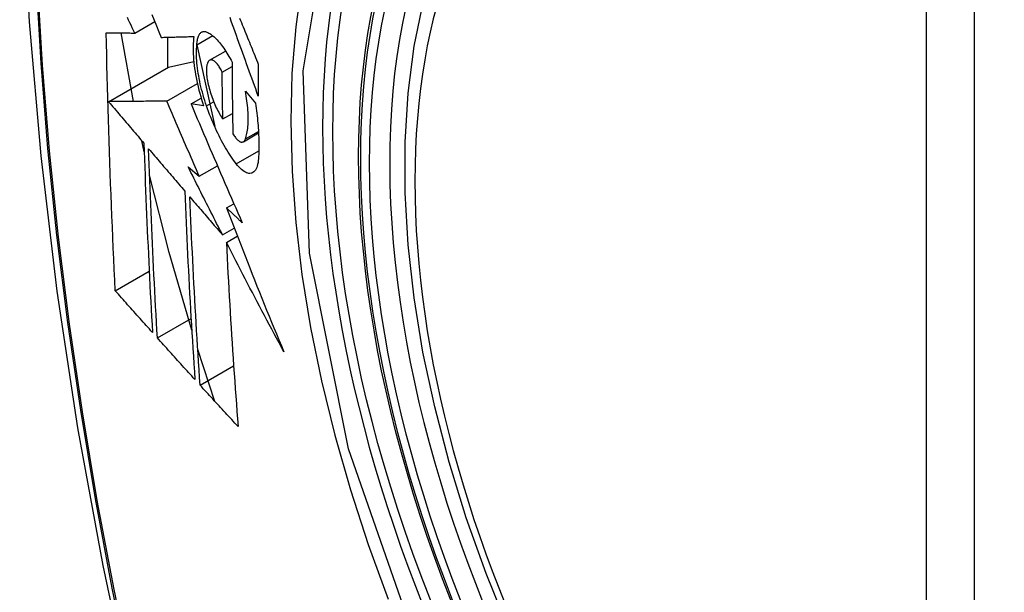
# Model space of a CAD drawing. Header units: inches. Extents: x 378.5 to 447.1, y 142.6 to 213.3.
# Tile 24 of 112: x 422.461 to 422.801, y 179.928 to 180.126. Entities that reach past the tile are written whole.
import ezdxf

# ---------------------------------------------------------------- set-up
doc = ezdxf.new("R2010")
doc.units = ezdxf.units.IN
doc.header["$MEASUREMENT"] = 0
doc.layers.add('Visible Edges(ANSI)', color=7, linetype='Continuous', lineweight=25)
doc.layers.add('Visible Tangent Edges(ANSI)', color=7, linetype='Continuous', lineweight=25)

msp = doc.modelspace()

# ---------------------------------------------------------------- linework, layer by layer
at = {"layer": 'Visible Edges(ANSI)'}
for p, q in [((422.50072, 180.12185), (422.50763, 180.12584)), ((422.5003, 180.09819), (422.49598, 180.1219)), ((422.51205, 180.12041), (422.51205, 180.10988)), ((422.5222, 180.11779), (422.52765, 180.12094)), ((422.5222, 180.11777), (422.52836, 180.08948)), ((422.52661, 180.11242), (422.53214, 180.11562)), ((422.49166, 180.09811), (422.51241, 180.11008)), ((422.51241, 180.11008), (422.52111, 180.11197)), ((422.53093, 180.10834), (422.53435, 180.11031)), ((422.51178, 180.0983), (422.52236, 180.10441)), ((422.52018, 180.09733), (422.52369, 180.09935)), ((422.53896, 180.10174), (422.54241, 180.09761)), ((422.52453, 180.09671), (422.52018, 180.09733)), ((422.53116, 180.09214), (422.53451, 180.09407)), ((422.53826, 180.08427), (422.5435, 180.08729)), ((422.50398, 180.08079), (422.50313, 180.08462)), ((422.51916, 180.07562), (422.52302, 180.07233)), ((422.52302, 180.07233), (422.52929, 180.07595)), ((422.53241, 180.06135), (422.53498, 180.06283)), ((422.53103, 180.05206), (422.53508, 180.0544)), ((422.53238, 180.04942), (422.53617, 180.0516)), ((422.494, 180.03271), (422.50571, 180.03948)), ((422.50853, 180.0164), (422.52018, 180.02313)), ((422.52844, 179.99445), (422.52251, 180.01242)), ((422.52332, 180.00004), (422.5349, 180.00673))]:
    msp.add_line(p, q, dxfattribs=at)
at = {"layer": 'Visible Edges(ANSI)', "flags": 128}
for points in [[(422.51499, 180.5489), (422.50214, 180.51084), (422.49108, 180.47166), (422.48178, 180.43143), (422.47423, 180.39021), (422.46838, 180.34807), (422.46424, 180.30507), (422.46176, 180.26128), (422.46094, 180.21675), (422.46176, 180.17155), (422.46418, 180.12574), (422.4682, 180.07939), (422.4738, 180.03255), (422.48095, 179.9853), (422.48963, 179.93771), (422.49982, 179.88983), (422.5115, 179.84174)], [(422.62993, 179.91576), (422.62219, 179.93492), (422.61533, 179.95416), (422.60939, 179.97339), (422.60439, 179.99254), (422.60035, 180.01152), (422.5973, 180.03024), (422.59525, 180.04863), (422.59422, 180.06661), (422.59422, 180.0841), (422.59526, 180.10103), (422.59734, 180.11732), (422.60047, 180.13291), (422.60465, 180.14772), (422.60989, 180.16169), (422.61616, 180.17473), (422.62345, 180.18679), (422.63177, 180.19777), (422.64106, 180.2076), (422.65129, 180.21621), (422.66237, 180.22352)], [(422.50072, 180.12185), (422.50029, 180.12274), (422.49987, 180.12363), (422.49944, 180.12452), (422.49902, 180.12541), (422.49859, 180.1263), (422.49817, 180.12719)], [(422.50666, 180.12824), (422.50746, 180.12626), (422.50826, 180.12429), (422.50905, 180.12232), (422.50985, 180.12035)], [(422.54342, 180.10003), (422.54297, 180.10127), (422.54252, 180.1025), (422.54208, 180.10373), (422.54163, 180.10497), (422.54118, 180.10621), (422.54073, 180.10744), (422.54028, 180.10868), (422.53984, 180.10992), (422.53939, 180.11115), (422.53894, 180.11239), (422.5385, 180.11363), (422.53805, 180.11486), (422.53761, 180.1161), (422.53717, 180.11734), (422.53672, 180.11857), (422.53628, 180.1198), (422.53584, 180.12104), (422.5354, 180.12227), (422.53496, 180.12349), (422.53452, 180.12472), (422.53408, 180.12595), (422.53365, 180.12717)], [(422.53695, 180.12699), (422.53726, 180.12623), (422.53756, 180.12548), (422.53787, 180.12472), (422.53818, 180.12397), (422.53848, 180.12321), (422.53879, 180.12245), (422.5391, 180.12169), (422.53941, 180.12093), (422.53972, 180.12017), (422.54002, 180.11942), (422.54033, 180.11866), (422.54064, 180.1179), (422.54095, 180.11714), (422.54126, 180.11638), (422.54157, 180.11562), (422.54188, 180.11486), (422.54219, 180.1141), (422.5425, 180.11334), (422.54281, 180.11258), (422.54312, 180.11182), (422.54343, 180.11106)], [(422.494, 180.03271), (422.49382, 180.0364), (422.49364, 180.04008), (422.49347, 180.04377), (422.4933, 180.04746), (422.49313, 180.05115), (422.49297, 180.05484), (422.49282, 180.05854), (422.49266, 180.06224), (422.49252, 180.06595), (422.49237, 180.06965), (422.49223, 180.07337), (422.4921, 180.07708), (422.49197, 180.0808), (422.49185, 180.08452), (422.49173, 180.08825), (422.49161, 180.09199), (422.4915, 180.09572), (422.49139, 180.09946), (422.4913, 180.10321), (422.4912, 180.10695), (422.49111, 180.1107), (422.49103, 180.11445), (422.49095, 180.1182), (422.49088, 180.12195)], [(422.49088, 180.12195), (422.49126, 180.12195), (422.49165, 180.12194), (422.49205, 180.12194), (422.49245, 180.12194), (422.49285, 180.12193), (422.49325, 180.12193), (422.49365, 180.12192), (422.49406, 180.12192), (422.49447, 180.12191), (422.49488, 180.12191), (422.49529, 180.12191), (422.4957, 180.1219), (422.49612, 180.1219), (422.49653, 180.12189), (422.49695, 180.12189), (422.49737, 180.12188), (422.49779, 180.12188), (422.49821, 180.12188), (422.49862, 180.12187), (422.49904, 180.12187), (422.49946, 180.12186), (422.49988, 180.12186), (422.5003, 180.12185), (422.50072, 180.12185)], [(422.50985, 180.12035), (422.51031, 180.12036), (422.51077, 180.12038), (422.51124, 180.12039), (422.51171, 180.1204), (422.51217, 180.12041), (422.51264, 180.12042), (422.51311, 180.12044), (422.51358, 180.12045), (422.51405, 180.12046), (422.51452, 180.12047), (422.51499, 180.12049), (422.51547, 180.1205), (422.51594, 180.12051), (422.51641, 180.12052), (422.51689, 180.12054), (422.51736, 180.12055), (422.51784, 180.12056), (422.51831, 180.12058), (422.51879, 180.12059), (422.51926, 180.1206), (422.51973, 180.12061), (422.52021, 180.12063), (422.52068, 180.12064), (422.52116, 180.12066)], [(422.52116, 180.12066), (422.52106, 180.11989), (422.52098, 180.11908), (422.52092, 180.11825), (422.52089, 180.11739), (422.52088, 180.11649), (422.52088, 180.11558), (422.52092, 180.11463), (422.52097, 180.11367), (422.52104, 180.11268), (422.52114, 180.11168), (422.52126, 180.11065), (422.52139, 180.10961), (422.52155, 180.10856), (422.52173, 180.1075), (422.52193, 180.10643), (422.52215, 180.10535), (422.52239, 180.10427), (422.52264, 180.10319), (422.52292, 180.1021), (422.52321, 180.10102), (422.52351, 180.09993), (422.52384, 180.09885), (422.52418, 180.09778), (422.52453, 180.09671)], [(422.5222, 180.11779), (422.52223, 180.11822), (422.52227, 180.11864), (422.52232, 180.11903), (422.52238, 180.11941), (422.52245, 180.11976), (422.52253, 180.1201), (422.52263, 180.12041), (422.52273, 180.12071), (422.52285, 180.12098), (422.52298, 180.12123), (422.52311, 180.12145), (422.52326, 180.12165), (422.52341, 180.12183), (422.52358, 180.12198), (422.52375, 180.12211), (422.52393, 180.12222), (422.52412, 180.1223), (422.52431, 180.12236), (422.52451, 180.12239), (422.52472, 180.1224), (422.52494, 180.12239), (422.52515, 180.12235), (422.52538, 180.12229), (422.52561, 180.1222)], [(422.52561, 180.1222), (422.52595, 180.12205), (422.5263, 180.12186), (422.52666, 180.12165), (422.52702, 180.12142), (422.52738, 180.12115), (422.52775, 180.12086), (422.52811, 180.12055), (422.52848, 180.12021), (422.52885, 180.11984), (422.52923, 180.11945), (422.5296, 180.11904), (422.52997, 180.1186), (422.53035, 180.11814), (422.53072, 180.11766), (422.53109, 180.11716), (422.53146, 180.11663), (422.53183, 180.11609), (422.5322, 180.11552), (422.53256, 180.11494), (422.53293, 180.11433), (422.53329, 180.11371), (422.53364, 180.11307), (422.53399, 180.11241), (422.53434, 180.11173)], [(422.52552, 180.09669), (422.52521, 180.09761), (422.52491, 180.09854), (422.52462, 180.09948), (422.52434, 180.10042), (422.52408, 180.10136), (422.52384, 180.10231), (422.5236, 180.10325), (422.52338, 180.10419), (422.52318, 180.10513), (422.523, 180.10607), (422.52283, 180.107), (422.52267, 180.10791), (422.52254, 180.10882), (422.52242, 180.10972), (422.52231, 180.11061), (422.52223, 180.11148), (422.52216, 180.11234), (422.52211, 180.11318), (422.52208, 180.11401), (422.52207, 180.11481), (422.52208, 180.11559), (422.5221, 180.11635), (422.52214, 180.11708), (422.5222, 180.11779)], [(422.52635, 180.11222), (422.52624, 180.1121), (422.52614, 180.11197), (422.52605, 180.11183), (422.52596, 180.11167), (422.52588, 180.11149), (422.52581, 180.1113), (422.52574, 180.1111), (422.52568, 180.11088), (422.52563, 180.11065), (422.52558, 180.11041), (422.52555, 180.11015), (422.52551, 180.10988), (422.52549, 180.1096), (422.52548, 180.10931), (422.52547, 180.10901), (422.52547, 180.1087), (422.52547, 180.10838), (422.52549, 180.10806), (422.52551, 180.10772), (422.52554, 180.10738), (422.52558, 180.10703), (422.52562, 180.10667), (422.52568, 180.10631), (422.52573, 180.10595)], [(422.53093, 180.10834), (422.53074, 180.10873), (422.53055, 180.10912), (422.53035, 180.10949), (422.53014, 180.10984), (422.52994, 180.11017), (422.52973, 180.11049), (422.52952, 180.11078), (422.52931, 180.11106), (422.5291, 180.11131), (422.52889, 180.11154), (422.52868, 180.11175), (422.52848, 180.11194), (422.52827, 180.11211), (422.52807, 180.11225), (422.52787, 180.11236), (422.52768, 180.11245), (422.52749, 180.11251), (422.5273, 180.11255), (422.52712, 180.11256), (422.52695, 180.11255), (422.52679, 180.11251), (422.52663, 180.11244), (422.52649, 180.11234), (422.52635, 180.11222)], [(422.53434, 180.11173), (422.53434, 180.1107), (422.53435, 180.10966), (422.53435, 180.10863), (422.53436, 180.10759), (422.53437, 180.10656), (422.53437, 180.10552), (422.53438, 180.10449), (422.53439, 180.10346), (422.5344, 180.10243), (422.53441, 180.10139), (422.53442, 180.10036), (422.53443, 180.09933), (422.53445, 180.0983), (422.53446, 180.09727), (422.53447, 180.09624), (422.53449, 180.09521), (422.53451, 180.09418), (422.53452, 180.09316), (422.53454, 180.09213), (422.53456, 180.0911), (422.53458, 180.09008), (422.5346, 180.08905), (422.53462, 180.08803), (422.53464, 180.087)], [(422.54343, 180.11106), (422.54343, 180.1106), (422.54343, 180.11014), (422.54342, 180.10968), (422.54342, 180.10922), (422.54342, 180.10876), (422.54342, 180.1083), (422.54342, 180.10784), (422.54342, 180.10738), (422.54341, 180.10692), (422.54341, 180.10646), (422.54341, 180.106), (422.54341, 180.10554), (422.54341, 180.10508), (422.54341, 180.10462), (422.54341, 180.10416), (422.54341, 180.1037), (422.54341, 180.10324), (422.54341, 180.10278), (422.54342, 180.10233), (422.54342, 180.10187), (422.54342, 180.10141), (422.54342, 180.10095), (422.54342, 180.10049), (422.54342, 180.10003)], [(422.53116, 180.09214), (422.53114, 180.09281), (422.53113, 180.09348), (422.53112, 180.09416), (422.53111, 180.09483), (422.5311, 180.0955), (422.53108, 180.09618), (422.53107, 180.09685), (422.53106, 180.09753), (422.53105, 180.0982), (422.53104, 180.09887), (422.53103, 180.09955), (422.53102, 180.10022), (422.53101, 180.1009), (422.531, 180.10157), (422.531, 180.10225), (422.53099, 180.10293), (422.53098, 180.1036), (422.53097, 180.10428), (422.53097, 180.10495), (422.53096, 180.10563), (422.53095, 180.10631), (422.53095, 180.10698), (422.53094, 180.10766), (422.53093, 180.10834)], [(422.52573, 180.10595), (422.52585, 180.10531), (422.52598, 180.10468), (422.52612, 180.10403), (422.52627, 180.10339), (422.52644, 180.10275), (422.52662, 180.1021), (422.5268, 180.10146), (422.527, 180.10082), (422.52721, 180.10019), (422.52743, 180.09956), (422.52766, 180.09894), (422.52789, 180.09834), (422.52814, 180.09774), (422.52839, 180.09715), (422.52864, 180.09658), (422.52891, 180.09601), (422.52918, 180.09547), (422.52945, 180.09494), (422.52973, 180.09443), (422.53001, 180.09393), (422.53029, 180.09345), (422.53058, 180.09299), (422.53087, 180.09255), (422.53116, 180.09214)], [(422.53895, 180.08521), (422.53911, 180.08566), (422.53925, 180.08613), (422.53938, 180.08663), (422.5395, 180.08716), (422.5396, 180.08771), (422.53969, 180.08828), (422.53977, 180.08888), (422.53983, 180.0895), (422.53988, 180.09014), (422.53991, 180.0908), (422.53993, 180.09149), (422.53994, 180.09219), (422.53994, 180.09291), (422.53991, 180.09365), (422.53988, 180.09441), (422.53983, 180.09518), (422.53977, 180.09596), (422.53969, 180.09676), (422.5396, 180.09757), (422.5395, 180.09838), (422.53938, 180.09921), (422.53926, 180.10005), (422.53911, 180.10089), (422.53896, 180.10174)], [(422.51178, 180.0983), (422.511, 180.09829), (422.51021, 180.09828), (422.50942, 180.09828), (422.50863, 180.09827), (422.50783, 180.09826), (422.50703, 180.09825), (422.50622, 180.09825), (422.50541, 180.09824), (422.50459, 180.09823), (422.50377, 180.09822), (422.50294, 180.09821), (422.50211, 180.09821), (422.50127, 180.0982), (422.50042, 180.09819), (422.49957, 180.09818), (422.49872, 180.09817), (422.49786, 180.09817), (422.49699, 180.09816), (422.49612, 180.09815), (422.49524, 180.09814), (422.49435, 180.09813), (422.49346, 180.09812), (422.49256, 180.09812), (422.49166, 180.09811)], [(422.49166, 180.09811), (422.49217, 180.09751), (422.49268, 180.09691), (422.49318, 180.09631), (422.49369, 180.09572), (422.4942, 180.09512), (422.49471, 180.09452), (422.49522, 180.09392), (422.49573, 180.09332), (422.49624, 180.09272), (422.49675, 180.09212), (422.49726, 180.09152), (422.49777, 180.09092), (422.49827, 180.09032), (422.49878, 180.08973), (422.49929, 180.08913), (422.4998, 180.08853), (422.50031, 180.08793), (422.50082, 180.08733), (422.50133, 180.08673), (422.50184, 180.08613), (422.50235, 180.08553), (422.50286, 180.08493), (422.50337, 180.08434), (422.50388, 180.08374)], [(422.52302, 180.07233), (422.52255, 180.07341), (422.52208, 180.07449), (422.5216, 180.07558), (422.52113, 180.07666), (422.52066, 180.07774), (422.52019, 180.07882), (422.51971, 180.0799), (422.51924, 180.08099), (422.51877, 180.08207), (422.5183, 180.08315), (422.51783, 180.08424), (422.51736, 180.08532), (422.5169, 180.0864), (422.51643, 180.08748), (422.51596, 180.08857), (422.51549, 180.08965), (422.51503, 180.09073), (422.51456, 180.09181), (422.5141, 180.0929), (422.51363, 180.09398), (422.51317, 180.09506), (422.5127, 180.09614), (422.51224, 180.09722), (422.51178, 180.0983)], [(422.52018, 180.09733), (422.5209, 180.09563), (422.52162, 180.09393), (422.52234, 180.09223), (422.52306, 180.09052), (422.52379, 180.08881), (422.52452, 180.0871), (422.52525, 180.08538), (422.52598, 180.08367), (422.52671, 180.08195), (422.52745, 180.08024), (422.52818, 180.07852), (422.52892, 180.0768), (422.52966, 180.07508), (422.53041, 180.07336), (422.53115, 180.07165), (422.53189, 180.06993), (422.53264, 180.06821), (422.53339, 180.06649), (422.53413, 180.06478), (422.53488, 180.06306), (422.53563, 180.06135), (422.53639, 180.05963), (422.53714, 180.05792), (422.53789, 180.05621)], [(422.53579, 180.07665), (422.53532, 180.07726), (422.53486, 180.0779), (422.53439, 180.07856), (422.53392, 180.07924), (422.53346, 180.07995), (422.533, 180.08067), (422.53254, 180.08142), (422.53208, 180.08219), (422.53163, 180.08297), (422.53118, 180.08378), (422.53073, 180.0846), (422.53029, 180.08545), (422.52986, 180.08631), (422.52942, 180.08719), (422.529, 180.08808), (422.52858, 180.08899), (422.52817, 180.08991), (422.52777, 180.09084), (422.52737, 180.09179), (422.52698, 180.09275), (422.5266, 180.09372), (422.52623, 180.0947), (422.52587, 180.09569), (422.52552, 180.09669)], [(422.54241, 180.09761), (422.54254, 180.09672), (422.54266, 180.09584), (422.54278, 180.09497), (422.54289, 180.0941), (422.54299, 180.09323), (422.54309, 180.09238), (422.54317, 180.09153), (422.54325, 180.09068), (422.54332, 180.08985), (422.54339, 180.08902), (422.54344, 180.0882), (422.54349, 180.08739), (422.54354, 180.08658), (422.54357, 180.08579), (422.5436, 180.08501), (422.54361, 180.08423), (422.54363, 180.08347), (422.54363, 180.08271), (422.54362, 180.08197), (422.54361, 180.08124), (422.54359, 180.08052), (422.54356, 180.07981), (422.54353, 180.07912), (422.54348, 180.07843)], [(422.53464, 180.087), (422.53485, 180.08666), (422.53506, 180.08633), (422.53528, 180.08602), (422.5355, 180.08573), (422.53571, 180.08547), (422.53593, 180.08523), (422.53614, 180.085), (422.53635, 180.08481), (422.53656, 180.08463), (422.53677, 180.08449), (422.53697, 180.08436), (422.53717, 180.08427), (422.53736, 180.08419), (422.53754, 180.08415), (422.53772, 180.08413), (422.5379, 180.08414), (422.53806, 180.08418), (422.53822, 180.08424), (422.53837, 180.08434), (422.53851, 180.08446), (422.53863, 180.0846), (422.53875, 180.08478), (422.53886, 180.08498), (422.53895, 180.08521)], [(422.50388, 180.08374), (422.50397, 180.08098), (422.50407, 180.07823), (422.50416, 180.07548), (422.50426, 180.07273), (422.50437, 180.06999), (422.50447, 180.06725), (422.50458, 180.06451), (422.50469, 180.06177), (422.50481, 180.05904), (422.50493, 180.05631), (422.50505, 180.05358), (422.50517, 180.05085), (422.5053, 180.04812), (422.50542, 180.0454), (422.50555, 180.04268), (422.50569, 180.03996), (422.50582, 180.03725), (422.50596, 180.03453), (422.5061, 180.03182), (422.50625, 180.02911), (422.50639, 180.0264), (422.50654, 180.0237), (422.50669, 180.02099), (422.50684, 180.01829)], [(422.50853, 180.0164), (422.50837, 180.01912), (422.50822, 180.02183), (422.50807, 180.02454), (422.50792, 180.02726), (422.50778, 180.02997), (422.50763, 180.03269), (422.50749, 180.03541), (422.50735, 180.03813), (422.50722, 180.04085), (422.50708, 180.04357), (422.50695, 180.04629), (422.50682, 180.04901), (422.5067, 180.05173), (422.50658, 180.05446), (422.50646, 180.05719), (422.50634, 180.05991), (422.50623, 180.06265), (422.50612, 180.06538), (422.50601, 180.06811), (422.5059, 180.07085), (422.5058, 180.07359), (422.5057, 180.07633), (422.50561, 180.07907), (422.50552, 180.08182)], [(422.50552, 180.08182), (422.50603, 180.08121), (422.50655, 180.08061), (422.50707, 180.08), (422.50759, 180.07939), (422.50811, 180.07878), (422.50863, 180.07817), (422.50915, 180.07756), (422.50967, 180.07695), (422.51019, 180.07634), (422.51071, 180.07573), (422.51123, 180.07512), (422.51176, 180.07451), (422.51228, 180.0739), (422.5128, 180.07329), (422.51332, 180.07268), (422.51384, 180.07207), (422.51436, 180.07146), (422.51489, 180.07085), (422.51541, 180.07024), (422.51593, 180.06963), (422.51645, 180.06902), (422.51697, 180.06841), (422.51749, 180.06781), (422.51801, 180.0672)], [(422.53103, 180.05206), (422.53053, 180.05304), (422.53003, 180.05402), (422.52953, 180.055), (422.52903, 180.05598), (422.52853, 180.05696), (422.52804, 180.05795), (422.52754, 180.05893), (422.52704, 180.05991), (422.52655, 180.06089), (422.52605, 180.06188), (422.52555, 180.06286), (422.52506, 180.06384), (422.52456, 180.06482), (422.52407, 180.0658), (422.52358, 180.06679), (422.52308, 180.06777), (422.52259, 180.06875), (422.5221, 180.06973), (422.52161, 180.07071), (422.52112, 180.0717), (422.52063, 180.07268), (422.52014, 180.07366), (422.51965, 180.07464), (422.51916, 180.07562)], [(422.54348, 180.07843), (422.54342, 180.0777), (422.54332, 180.07702), (422.54319, 180.0764), (422.54304, 180.07582), (422.54286, 180.0753), (422.54265, 180.07484), (422.54241, 180.07444), (422.54215, 180.07409), (422.54187, 180.07381), (422.54157, 180.07359), (422.54124, 180.07343), (422.5409, 180.07333), (422.54054, 180.07329), (422.54016, 180.07331), (422.53977, 180.07339), (422.53936, 180.07353), (422.53894, 180.07373), (422.53851, 180.07399), (422.53807, 180.0743), (422.53763, 180.07466), (422.53718, 180.07508), (422.53672, 180.07555), (422.53626, 180.07607), (422.53579, 180.07665)], [(422.52041, 180.01912), (422.51262, 180.04598), (422.50583, 180.07271)], [(422.51801, 180.0672), (422.51812, 180.06445), (422.51823, 180.06171), (422.51835, 180.05897), (422.51847, 180.05623), (422.51859, 180.05349), (422.51872, 180.05076), (422.51885, 180.04803), (422.51898, 180.0453), (422.51912, 180.04258), (422.51925, 180.03985), (422.5194, 180.03713), (422.51954, 180.03442), (422.51969, 180.0317), (422.51984, 180.02899), (422.51999, 180.02629), (422.52015, 180.02358), (422.52031, 180.02088), (422.52047, 180.01818), (422.52064, 180.01548), (422.5208, 180.01279), (422.52097, 180.0101), (422.52114, 180.00741), (422.52132, 180.00473), (422.52149, 180.00205)], [(422.52332, 180.00004), (422.52314, 180.00274), (422.52296, 180.00543), (422.52279, 180.00813), (422.52261, 180.01082), (422.52244, 180.01352), (422.52228, 180.01622), (422.52211, 180.01892), (422.52195, 180.02163), (422.52179, 180.02433), (422.52163, 180.02703), (422.52148, 180.02974), (422.52133, 180.03245), (422.52118, 180.03516), (422.52103, 180.03788), (422.52089, 180.04059), (422.52075, 180.04331), (422.52062, 180.04603), (422.52049, 180.04875), (422.52036, 180.05148), (422.52023, 180.05421), (422.52011, 180.05694), (422.52, 180.05967), (422.51988, 180.06241), (422.51977, 180.06515)], [(422.51977, 180.06515), (422.52024, 180.06461), (422.5207, 180.06406), (422.52117, 180.06352), (422.52164, 180.06297), (422.52211, 180.06243), (422.52258, 180.06188), (422.52305, 180.06133), (422.52351, 180.06079), (422.52398, 180.06024), (422.52445, 180.0597), (422.52492, 180.05915), (422.52539, 180.05861), (422.52586, 180.05806), (422.52633, 180.05751), (422.5268, 180.05697), (422.52727, 180.05642), (422.52774, 180.05588), (422.52821, 180.05533), (422.52868, 180.05479), (422.52915, 180.05424), (422.52962, 180.0537), (422.53009, 180.05315), (422.53056, 180.05261), (422.53103, 180.05206)], [(422.53789, 180.05621), (422.53766, 180.05643), (422.53744, 180.05664), (422.53721, 180.05685), (422.53698, 180.05707), (422.53675, 180.05728), (422.53652, 180.0575), (422.53629, 180.05771), (422.53607, 180.05793), (422.53584, 180.05814), (422.53561, 180.05835), (422.53538, 180.05857), (422.53515, 180.05878), (422.53492, 180.059), (422.5347, 180.05921), (422.53447, 180.05942), (422.53424, 180.05964), (422.53401, 180.05985), (422.53378, 180.06007), (422.53355, 180.06028), (422.53333, 180.06049), (422.5331, 180.06071), (422.53287, 180.06092), (422.53264, 180.06114), (422.53241, 180.06135)], [(422.53241, 180.06135), (422.53321, 180.05928), (422.534, 180.0572), (422.5348, 180.05513), (422.5356, 180.05305), (422.53641, 180.05097), (422.53722, 180.0489), (422.53803, 180.04682), (422.53884, 180.04474), (422.53966, 180.04267), (422.54048, 180.04059), (422.5413, 180.03851), (422.54213, 180.03644), (422.54295, 180.03436), (422.54379, 180.03228), (422.54462, 180.03021), (422.54546, 180.02813), (422.5463, 180.02606), (422.54714, 180.02398), (422.54799, 180.02191), (422.54884, 180.01984), (422.5497, 180.01777), (422.55056, 180.01569), (422.55142, 180.01362), (422.55228, 180.01156)], [(422.55228, 180.01156), (422.55143, 180.01313), (422.55058, 180.0147), (422.54974, 180.01628), (422.54889, 180.01785), (422.54805, 180.01943), (422.5472, 180.02101), (422.54636, 180.02259), (422.54552, 180.02417), (422.54469, 180.02575), (422.54385, 180.02733), (422.54302, 180.02891), (422.54219, 180.03049), (422.54136, 180.03207), (422.54053, 180.03365), (422.53971, 180.03523), (422.53889, 180.03681), (422.53806, 180.03839), (422.53725, 180.03997), (422.53643, 180.04155), (422.53562, 180.04312), (422.5348, 180.0447), (422.53399, 180.04627), (422.53319, 180.04785), (422.53238, 180.04942)], [(422.53238, 180.04942), (422.53251, 180.04673), (422.53264, 180.04405), (422.53278, 180.04136), (422.53292, 180.03868), (422.53307, 180.03601), (422.53322, 180.03333), (422.53337, 180.03066), (422.53353, 180.02799), (422.53369, 180.02532), (422.53385, 180.02266), (422.53402, 180.02), (422.53419, 180.01734), (422.53436, 180.01469), (422.53454, 180.01204), (422.53472, 180.00939), (422.5349, 180.00675), (422.53508, 180.00411), (422.53527, 180.00148), (422.53546, 179.99885), (422.53565, 179.99622), (422.53585, 179.9936), (422.53604, 179.99099), (422.53624, 179.98838), (422.53644, 179.98578)], [(422.50684, 180.01829), (422.5063, 180.01889), (422.50577, 180.01949), (422.50523, 180.02009), (422.50469, 180.02069), (422.50416, 180.02129), (422.50362, 180.02189), (422.50308, 180.02249), (422.50255, 180.02309), (422.50201, 180.02369), (422.50147, 180.0243), (422.50094, 180.0249), (422.5004, 180.0255), (422.49987, 180.0261), (422.49933, 180.0267), (422.4988, 180.0273), (422.49826, 180.0279), (422.49773, 180.02851), (422.49719, 180.02911), (422.49666, 180.02971), (422.49613, 180.03031), (422.49559, 180.03091), (422.49506, 180.03151), (422.49453, 180.03211), (422.494, 180.03271)], [(422.52149, 180.00205), (422.52095, 180.00265), (422.52041, 180.00324), (422.51986, 180.00384), (422.51932, 180.00444), (422.51878, 180.00504), (422.51824, 180.00563), (422.5177, 180.00623), (422.51715, 180.00683), (422.51661, 180.00743), (422.51607, 180.00803), (422.51553, 180.00862), (422.51499, 180.00922), (422.51445, 180.00982), (422.51391, 180.01042), (422.51337, 180.01102), (422.51283, 180.01162), (422.51229, 180.01222), (422.51175, 180.01281), (422.51121, 180.01341), (422.51068, 180.01401), (422.51014, 180.01461), (422.5096, 180.01521), (422.50906, 180.01581), (422.50853, 180.0164)], [(422.53644, 179.98578), (422.53589, 179.98637), (422.53534, 179.98696), (422.53479, 179.98756), (422.53424, 179.98815), (422.53369, 179.98874), (422.53314, 179.98934), (422.53259, 179.98993), (422.53205, 179.99053), (422.5315, 179.99112), (422.53095, 179.99171), (422.5304, 179.99231), (422.52986, 179.9929), (422.52931, 179.9935), (422.52876, 179.99409), (422.52822, 179.99469), (422.52767, 179.99528), (422.52713, 179.99588), (422.52658, 179.99647), (422.52604, 179.99707), (422.52549, 179.99766), (422.52495, 179.99826), (422.5244, 179.99885), (422.52386, 179.99945), (422.52332, 180.00004)]]:
    msp.add_lwpolyline(points, dxfattribs=at)
at = {"layer": 'Visible Edges(ANSI)'}
msp.add_ellipse((422.80808, 179.94623), major_axis=(-0.15994, 0.27703), ratio=0.57735, dxfattribs=at)
msp.add_ellipse((422.81156, 179.94824), major_axis=(0.15748, -0.27276), ratio=0.57735, start_param=2.363977, end_param=7.060801, dxfattribs=at)
at = {"layer": 'Visible Tangent Edges(ANSI)'}
for p, q in [((422.77432, 180.21087), (422.77432, 179.7262)), ((422.79103, 179.7262), (422.79103, 180.21087)), ((422.52552, 180.09669), (422.52798, 180.09811)), ((422.53895, 180.08521), (422.54347, 180.08781)), ((422.53579, 180.07665), (422.54361, 180.08116))]:
    msp.add_line(p, q, dxfattribs=at)
at = {"layer": 'Visible Tangent Edges(ANSI)', "flags": 128}
for points in [[(422.51412, 180.50516), (422.50635, 180.48272), (422.49923, 180.45962), (422.49276, 180.43588), (422.48695, 180.41152), (422.48182, 180.38659), (422.47736, 180.36109), (422.47359, 180.33508), (422.4705, 180.30856), (422.46811, 180.28159), (422.46641, 180.2542), (422.46539, 180.22642), (422.46507, 180.19825), (422.46542, 180.1697), (422.46647, 180.14077), (422.4682, 180.11147), (422.47061, 180.08186), (422.4737, 180.05195), (422.47747, 180.02179), (422.48191, 179.99138), (422.48703, 179.96073), (422.49281, 179.92987), (422.49926, 179.89884)], [(422.50001, 179.89846), (422.49355, 179.92943), (422.48775, 179.96022), (422.48262, 179.99081), (422.47816, 180.02117), (422.47437, 180.05128), (422.47127, 180.08113), (422.46884, 180.11069), (422.46711, 180.13992), (422.46606, 180.16879), (422.4657, 180.19728), (422.46602, 180.22537), (422.46704, 180.25307), (422.46876, 180.28037), (422.47116, 180.30725), (422.47426, 180.33366), (422.47805, 180.35957), (422.48252, 180.38495), (422.48767, 180.40977), (422.4935, 180.43399), (422.49998, 180.4576), (422.50712, 180.48057), (422.5149, 180.50288)], [(422.59868, 179.90903), (422.57455, 179.9781), (422.5611, 180.04569), (422.55895, 180.10876), (422.5682, 180.16418), (422.58849, 180.20964), (422.61875, 180.24285), (422.6577, 180.26231), (422.70367, 180.26729), (422.75433, 180.25752), (422.80745, 180.23347)], [(422.61337, 180.24397), (422.60434, 180.23599), (422.59598, 180.22702), (422.58832, 180.2171), (422.58139, 180.20625), (422.5752, 180.19451), (422.56979, 180.18191), (422.56519, 180.1685), (422.56141, 180.15436), (422.55846, 180.13952), (422.55635, 180.12402), (422.55507, 180.10791), (422.55465, 180.09123), (422.55508, 180.07401), (422.55636, 180.05637), (422.55849, 180.03837), (422.56146, 180.02006), (422.56525, 180.00151), (422.56984, 179.98278), (422.57524, 179.96392), (422.58141, 179.94499), (422.58836, 179.92607)]]:
    msp.add_lwpolyline(points, dxfattribs=at)
at = {"layer": 'Visible Tangent Edges(ANSI)'}
for centre, major_axis, start_param, end_param in [((422.81056, 179.94767), (-0.17318, 0.29996), 5.05527, 10.652693), ((422.81051, 179.94764), (-0.15059, 0.26083), 5.66855, 8.468616)]:
    msp.add_ellipse(centre, major_axis=major_axis, ratio=0.57735, start_param=start_param, end_param=end_param, dxfattribs=at)
for centre, major_axis in [((422.81116, 179.94801), (0.17111, -0.29637)), ((422.80818, 179.94629), (-0.1627, 0.2818)), ((422.80808, 179.94623), (0.1621, -0.28076))]:
    msp.add_ellipse(centre, major_axis=major_axis, ratio=0.57735, dxfattribs=at)

doc.saveas('drawing.dxf')
